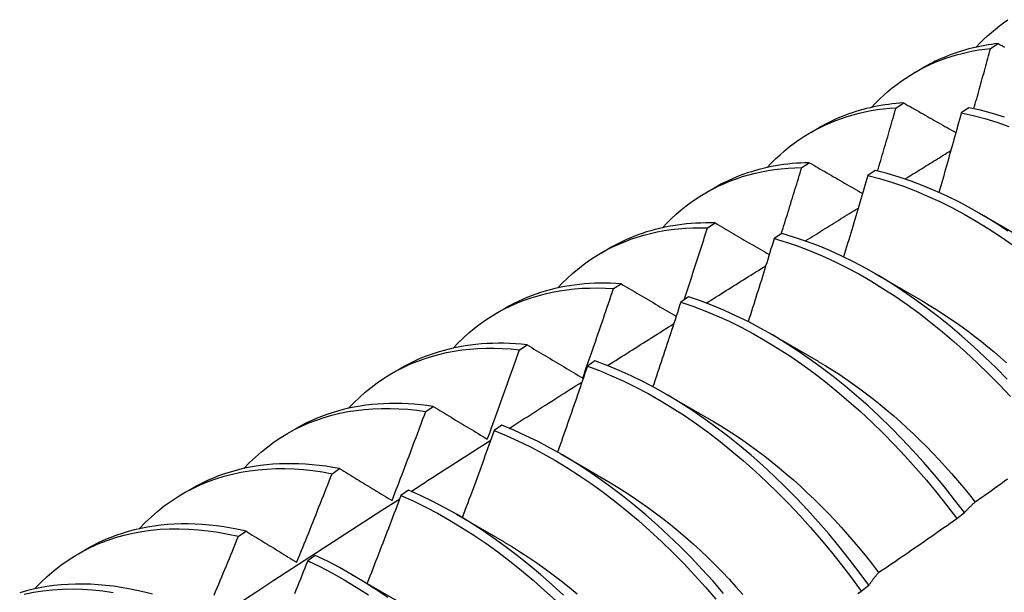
# Model space of a CAD drawing. Header units: inches. Extents: x 25 to 728, y 80 to 333.
# Tile 149 of 160: x 703.391 to 703.718, y 266.765 to 266.956. Entities that reach past the tile are written whole.
import ezdxf

# ---------------------------------------------------------------- set-up
doc = ezdxf.new("R2010")
doc.units = ezdxf.units.IN
doc.header["$MEASUREMENT"] = 0
doc.layers.add('Visible Edges(ANSI)', color=7, linetype='Continuous', lineweight=25)

msp = doc.modelspace()

# ---------------------------------------------------------------- linework, layer by layer
at = {"layer": 'Visible Edges(ANSI)'}
for p, q in [((703.71352, 266.94635), (703.71606, 266.94794)), ((703.68852, 266.93842), (703.69133, 266.94004)), ((703.68208, 266.92659), (703.68462, 266.92819)), ((703.70628, 266.92658), (703.70377, 266.9249)), ((703.65372, 266.91838), (703.65654, 266.92)), ((703.6507, 266.90667), (703.65323, 266.90828)), ((703.67516, 266.90573), (703.67265, 266.90404)), ((703.61892, 266.89834), (703.62174, 266.89996)), ((703.70979, 266.89147), (703.72574, 266.88224)), ((703.61937, 266.88659), (703.6219, 266.88822)), ((703.64407, 266.88474), (703.64156, 266.88303)), ((703.58413, 266.8783), (703.58694, 266.87992)), ((703.67499, 266.87143), (703.69094, 266.86221)), ((703.58809, 266.86636), (703.59062, 266.868)), ((703.613, 266.86359), (703.61049, 266.86188)), ((703.54933, 266.85826), (703.55214, 266.85988)), ((703.64019, 266.8514), (703.65614, 266.84217)), ((703.55685, 266.84598), (703.55938, 266.84763)), ((703.58195, 266.8423), (703.57944, 266.84057)), ((703.51453, 266.83822), (703.51734, 266.83984)), ((703.6054, 266.83136), (703.62135, 266.82213)), ((703.52566, 266.82545), (703.52818, 266.82711)), ((703.55092, 266.82086), (703.54842, 266.81912)), ((703.47973, 266.81818), (703.48254, 266.8198)), ((703.5706, 266.81132), (703.58655, 266.80209)), ((703.4945, 266.80476), (703.49702, 266.80644)), ((703.44493, 266.79814), (703.44774, 266.79976)), ((703.51991, 266.79927), (703.5174, 266.79752)), ((703.5358, 266.79128), (703.55175, 266.78205)), ((703.70226, 266.78984), (703.70482, 266.79179)), ((703.46337, 266.78392), (703.46589, 266.78561)), ((703.41013, 266.7781), (703.41295, 266.77972)), ((703.4889, 266.77754), (703.4864, 266.77578)), ((703.501, 266.77124), (703.51695, 266.76201)), ((703.67047, 266.76566), (703.67304, 266.76762))]:
    msp.add_line(p, q, dxfattribs=at)
at = {"layer": 'Visible Edges(ANSI)', "flags": 128}
for points in [[(703.70876, 266.94675), (703.70998, 266.94804), (703.71122, 266.94928), (703.71249, 266.95049), (703.71379, 266.95165), (703.71512, 266.95278), (703.71647, 266.95386), (703.71786, 266.9549), (703.71926, 266.9559)], [(703.67397, 266.92671), (703.67527, 266.92809), (703.67662, 266.92943), (703.67799, 266.93072), (703.6794, 266.93196), (703.68084, 266.93316), (703.68231, 266.9343), (703.68381, 266.9354), (703.68534, 266.93645), (703.6869, 266.93745), (703.68849, 266.9384), (703.69011, 266.9393), (703.69176, 266.94015), (703.69344, 266.94095), (703.69514, 266.9417), (703.69687, 266.9424), (703.69862, 266.94305), (703.7004, 266.94364), (703.70221, 266.94419), (703.70404, 266.94468), (703.70589, 266.94512), (703.70776, 266.94551), (703.70966, 266.94584), (703.71158, 266.94612), (703.71352, 266.94635)], [(703.71606, 266.94794), (703.71494, 266.94781), (703.71383, 266.94767), (703.71272, 266.9475), (703.71162, 266.94732), (703.71053, 266.94712), (703.70945, 266.9469), (703.70837, 266.94666), (703.7073, 266.94641), (703.70624, 266.94614), (703.70519, 266.94585), (703.70414, 266.94555), (703.70311, 266.94523), (703.70208, 266.94489), (703.70106, 266.94453), (703.70004, 266.94416), (703.69904, 266.94377), (703.69805, 266.94336), (703.69706, 266.94294), (703.69608, 266.9425), (703.69511, 266.94204), (703.69416, 266.94156), (703.69321, 266.94107), (703.69226, 266.94056), (703.69133, 266.94004)], [(703.70796, 266.92623), (703.7082, 266.92707), (703.70843, 266.9279), (703.70867, 266.92874), (703.7089, 266.92958), (703.70914, 266.93042), (703.70937, 266.93126), (703.7096, 266.9321), (703.70984, 266.93294), (703.71007, 266.93378), (703.7103, 266.93461), (703.71053, 266.93545), (703.71077, 266.93629), (703.711, 266.93713), (703.71123, 266.93797), (703.71146, 266.93881), (703.71169, 266.93965), (703.71192, 266.94048), (703.71215, 266.94132), (703.71238, 266.94216), (703.71261, 266.943), (703.71283, 266.94384), (703.71306, 266.94468), (703.71329, 266.94552), (703.71352, 266.94635)], [(703.71606, 266.94794), (703.71676, 266.94755), (703.71746, 266.94715), (703.71817, 266.94676)], [(703.63917, 266.90667), (703.64057, 266.90815), (703.64201, 266.90958), (703.64349, 266.91095), (703.64501, 266.91227), (703.64656, 266.91353), (703.64815, 266.91474), (703.64977, 266.91589), (703.65143, 266.91699), (703.65312, 266.91803), (703.65485, 266.91901), (703.6566, 266.91993), (703.65839, 266.9208), (703.66022, 266.92161), (703.66207, 266.92236), (703.66395, 266.92305), (703.66586, 266.92368), (703.66779, 266.92426), (703.66976, 266.92477), (703.67175, 266.92522), (703.67377, 266.92562), (703.67581, 266.92595), (703.67788, 266.92622), (703.67997, 266.92643), (703.68208, 266.92659)], [(703.68462, 266.92819), (703.68334, 266.9281), (703.68207, 266.92799), (703.68081, 266.92785), (703.67955, 266.9277), (703.67831, 266.92752), (703.67707, 266.92732), (703.67584, 266.9271), (703.67463, 266.92685), (703.67342, 266.92659), (703.67222, 266.9263), (703.67103, 266.92599), (703.66985, 266.92566), (703.66868, 266.92531), (703.66752, 266.92493), (703.66637, 266.92453), (703.66523, 266.92412), (703.66411, 266.92368), (703.66299, 266.92321), (703.66189, 266.92273), (703.66079, 266.92223), (703.65971, 266.9217), (703.65864, 266.92115), (703.65758, 266.92059), (703.65654, 266.92)], [(703.67595, 266.90554), (703.67621, 266.90642), (703.67647, 266.9073), (703.67673, 266.90817), (703.67698, 266.90905), (703.67724, 266.90993), (703.6775, 266.9108), (703.67776, 266.91168), (703.67802, 266.91256), (703.67827, 266.91343), (703.67853, 266.91431), (703.67879, 266.91519), (703.67904, 266.91606), (703.6793, 266.91694), (703.67955, 266.91782), (703.67981, 266.91869), (703.68006, 266.91957), (703.68031, 266.92045), (703.68057, 266.92133), (703.68082, 266.9222), (703.68107, 266.92308), (703.68133, 266.92396), (703.68158, 266.92483), (703.68183, 266.92571), (703.68208, 266.92659)], [(703.68462, 266.92819), (703.68533, 266.92778), (703.68605, 266.92737), (703.68677, 266.92696), (703.68749, 266.92655), (703.6882, 266.92614), (703.68892, 266.92573), (703.68964, 266.92532), (703.69036, 266.92491), (703.69108, 266.9245), (703.69181, 266.92409), (703.69253, 266.92368), (703.69325, 266.92327), (703.69397, 266.92286), (703.6947, 266.92245), (703.69542, 266.92204), (703.69614, 266.92163), (703.69687, 266.92122), (703.6976, 266.9208), (703.69832, 266.92039), (703.69905, 266.91998), (703.69978, 266.91957), (703.7005, 266.91915), (703.70123, 266.91874), (703.70196, 266.91833)], [(703.7181, 266.92348), (703.71413, 266.92468), (703.71019, 266.92572), (703.70628, 266.92658)], [(703.70377, 266.9249), (703.70347, 266.9238), (703.70316, 266.92269), (703.70286, 266.92159), (703.70256, 266.92048), (703.70225, 266.91938), (703.70195, 266.91827), (703.70164, 266.91717), (703.70133, 266.91606), (703.70103, 266.91496), (703.70072, 266.91385), (703.70041, 266.91275), (703.7001, 266.91165), (703.6998, 266.91054), (703.69949, 266.90944), (703.69918, 266.90833), (703.69887, 266.90723), (703.69855, 266.90612), (703.69824, 266.90502), (703.69793, 266.90391), (703.69762, 266.90281), (703.6973, 266.9017), (703.69699, 266.9006), (703.69668, 266.89949), (703.69636, 266.89839)], [(703.70377, 266.9249), (703.70768, 266.92402), (703.71162, 266.92298), (703.71559, 266.92176), (703.71959, 266.92038)], [(703.68503, 266.90286), (703.68566, 266.90326), (703.6863, 266.90365), (703.68693, 266.90405), (703.68757, 266.90444), (703.68821, 266.90484), (703.68884, 266.90523), (703.68948, 266.90563), (703.69011, 266.90602), (703.69075, 266.90641), (703.69139, 266.90681), (703.69202, 266.9072), (703.69266, 266.9076), (703.69329, 266.90799), (703.69393, 266.90838), (703.69457, 266.90878), (703.6952, 266.90917), (703.69584, 266.90956), (703.69648, 266.90996), (703.69711, 266.91035), (703.69775, 266.91074), (703.69838, 266.91114), (703.69902, 266.91153), (703.69966, 266.91192), (703.70029, 266.91232)], [(703.60437, 266.88663), (703.60587, 266.88821), (703.60741, 266.88972), (703.60899, 266.89118), (703.61062, 266.89257), (703.61229, 266.8939), (703.61399, 266.89517), (703.61574, 266.89637), (703.61753, 266.89751), (703.61935, 266.89858), (703.62121, 266.89959), (703.62311, 266.90054), (703.62505, 266.90141), (703.62702, 266.90222), (703.62902, 266.90297), (703.63105, 266.90364), (703.63312, 266.90425), (703.63522, 266.90479), (703.63735, 266.90526), (703.63951, 266.90567), (703.64169, 266.90601), (703.64391, 266.90627), (703.64615, 266.90647), (703.64841, 266.9066), (703.6507, 266.90667)], [(703.65323, 266.90828), (703.65179, 266.90825), (703.65036, 266.90818), (703.64894, 266.90809), (703.64752, 266.90797), (703.64612, 266.90783), (703.64473, 266.90766), (703.64335, 266.90746), (703.64198, 266.90723), (703.64062, 266.90698), (703.63927, 266.90669), (703.63793, 266.90639), (703.63661, 266.90605), (703.6353, 266.90569), (703.634, 266.9053), (703.63271, 266.90489), (703.63144, 266.90445), (703.63018, 266.90398), (703.62893, 266.90348), (703.62769, 266.90296), (703.62647, 266.90241), (703.62527, 266.90184), (703.62408, 266.90124), (703.6229, 266.90061), (703.62174, 266.89996)], [(703.64392, 266.88464), (703.64421, 266.88556), (703.6445, 266.88647), (703.64479, 266.88739), (703.64507, 266.88831), (703.64536, 266.88923), (703.64564, 266.89015), (703.64593, 266.89106), (703.64621, 266.89198), (703.64649, 266.8929), (703.64678, 266.89382), (703.64706, 266.89473), (703.64734, 266.89565), (703.64763, 266.89657), (703.64791, 266.89749), (703.64819, 266.89841), (703.64847, 266.89932), (703.64875, 266.90024), (703.64903, 266.90116), (703.64931, 266.90208), (703.64959, 266.90299), (703.64987, 266.90391), (703.65014, 266.90483), (703.65042, 266.90575), (703.6507, 266.90667)], [(703.65323, 266.90828), (703.65396, 266.90786), (703.65469, 266.90744), (703.65542, 266.90701), (703.65616, 266.90659), (703.65689, 266.90617), (703.65762, 266.90574), (703.65835, 266.90532), (703.65909, 266.9049), (703.65982, 266.90447), (703.66056, 266.90405), (703.66129, 266.90362), (703.66203, 266.9032), (703.66277, 266.90277), (703.6635, 266.90235), (703.66424, 266.90192), (703.66498, 266.9015), (703.66572, 266.90107), (703.66646, 266.90064), (703.6672, 266.90022), (703.66794, 266.89979), (703.66869, 266.89936), (703.66943, 266.89894), (703.67017, 266.89851), (703.67092, 266.89808)], [(703.71929, 266.88554), (703.71528, 266.88815), (703.71125, 266.89062), (703.70721, 266.89293), (703.70317, 266.8951), (703.69913, 266.8971), (703.6951, 266.89895), (703.69107, 266.90064), (703.68706, 266.90216), (703.68307, 266.90352), (703.6791, 266.90471), (703.67516, 266.90573)], [(703.67265, 266.90404), (703.67232, 266.90291), (703.67199, 266.90178), (703.67166, 266.90065), (703.67133, 266.89952), (703.671, 266.89839), (703.67067, 266.89726), (703.67034, 266.89613), (703.67001, 266.895), (703.66968, 266.89387), (703.66935, 266.89274), (703.66901, 266.89161), (703.66868, 266.89048), (703.66835, 266.88935), (703.66801, 266.88822), (703.66768, 266.88709), (703.66734, 266.88596), (703.667, 266.88483), (703.66667, 266.8837), (703.66633, 266.88257), (703.66599, 266.88144), (703.66565, 266.88031), (703.66531, 266.87918), (703.66497, 266.87805), (703.66463, 266.87692)], [(703.67265, 266.90404), (703.67659, 266.90301), (703.68056, 266.9018), (703.68455, 266.90043), (703.68856, 266.8989), (703.69259, 266.8972), (703.69663, 266.89534), (703.70067, 266.89332), (703.70471, 266.89114), (703.70875, 266.88882), (703.71277, 266.88634), (703.71679, 266.88372), (703.72078, 266.88095)], [(703.65191, 266.88224), (703.65265, 266.88269), (703.65338, 266.88315), (703.65411, 266.88361), (703.65484, 266.88407), (703.65557, 266.88452), (703.65631, 266.88498), (703.65704, 266.88544), (703.65777, 266.8859), (703.6585, 266.88635), (703.65923, 266.88681), (703.65997, 266.88727), (703.6607, 266.88772), (703.66143, 266.88818), (703.66216, 266.88864), (703.6629, 266.8891), (703.66363, 266.88955), (703.66436, 266.89001), (703.66509, 266.89047), (703.66582, 266.89092), (703.66656, 266.89138), (703.66729, 266.89184), (703.66802, 266.89229), (703.66875, 266.89275), (703.66949, 266.8932)], [(703.56957, 266.86659), (703.57116, 266.86827), (703.57281, 266.86987), (703.5745, 266.87141), (703.57623, 266.87287), (703.57802, 266.87426), (703.57984, 266.87559), (703.58172, 266.87684), (703.58364, 266.87801), (703.58559, 266.87912), (703.5876, 266.88015), (703.58964, 266.88111), (703.59172, 266.88199), (703.59384, 266.88279), (703.596, 266.88352), (703.59819, 266.88417), (703.60042, 266.88475), (703.60268, 266.88525), (703.60498, 266.88568), (703.6073, 266.88602), (703.60966, 266.88629), (703.61205, 266.88648), (703.61446, 266.8866), (703.6169, 266.88663), (703.61937, 266.88659)], [(703.6219, 266.88822), (703.62029, 266.88825), (703.6187, 266.88825), (703.61711, 266.88821), (703.61553, 266.88814), (703.61397, 266.88804), (703.61242, 266.8879), (703.61088, 266.88774), (703.60936, 266.88754), (703.60784, 266.8873), (703.60634, 266.88704), (703.60486, 266.88674), (703.60339, 266.88641), (703.60193, 266.88604), (703.60049, 266.88565), (703.59906, 266.88522), (703.59765, 266.88476), (703.59625, 266.88427), (703.59487, 266.88374), (703.59351, 266.88318), (703.59216, 266.88259), (703.59083, 266.88197), (703.58951, 266.88132), (703.58822, 266.88064), (703.58694, 266.87992)], [(703.6116, 266.86263), (703.61193, 266.86363), (703.61226, 266.86463), (703.61258, 266.86563), (703.61291, 266.86662), (703.61324, 266.86762), (703.61357, 266.86862), (703.6139, 266.86962), (703.61422, 266.87062), (703.61455, 266.87161), (703.61487, 266.87261), (703.6152, 266.87361), (703.61552, 266.87461), (703.61584, 266.87561), (703.61617, 266.87661), (703.61649, 266.8776), (703.61681, 266.8786), (703.61713, 266.8796), (703.61746, 266.8806), (703.61778, 266.8816), (703.6181, 266.8826), (703.61842, 266.8836), (703.61873, 266.88459), (703.61905, 266.88559), (703.61937, 266.88659)], [(703.6219, 266.88822), (703.62264, 266.88778), (703.62339, 266.88735), (703.62413, 266.88691), (703.62488, 266.88648), (703.62562, 266.88604), (703.62637, 266.8856), (703.62711, 266.88516), (703.62786, 266.88473), (703.62861, 266.88429), (703.62936, 266.88385), (703.63011, 266.88341), (703.63086, 266.88297), (703.63161, 266.88254), (703.63236, 266.8821), (703.63311, 266.88166), (703.63387, 266.88122), (703.63462, 266.88078), (703.63537, 266.88034), (703.63613, 266.8799), (703.63689, 266.87946), (703.63764, 266.87902), (703.6384, 266.87857), (703.63916, 266.87813), (703.63992, 266.87769)], [(703.64156, 266.88303), (703.6412, 266.88188), (703.64085, 266.88073), (703.64049, 266.87957), (703.64014, 266.87842), (703.63978, 266.87727), (703.63943, 266.87611), (703.63907, 266.87496), (703.63871, 266.87381), (703.63836, 266.87265), (703.638, 266.8715), (703.63764, 266.87035), (703.63728, 266.86919), (703.63692, 266.86804), (703.63656, 266.86689), (703.63619, 266.86573), (703.63583, 266.86458), (703.63547, 266.86343), (703.63511, 266.86227), (703.63474, 266.86112), (703.63438, 266.85997), (703.63401, 266.85882), (703.63365, 266.85766), (703.63328, 266.85651), (703.63291, 266.85536)], [(703.64156, 266.88303), (703.64552, 266.88184), (703.64952, 266.88048), (703.65353, 266.87895), (703.65755, 266.87726), (703.66159, 266.87541), (703.66563, 266.8734), (703.66967, 266.87124), (703.67371, 266.86892), (703.67774, 266.86645), (703.68175, 266.86384), (703.68575, 266.86108), (703.68972, 266.85818), (703.69367, 266.85514), (703.69758, 266.85197), (703.70146, 266.84868), (703.70529, 266.84525), (703.70908, 266.84171), (703.71282, 266.83805), (703.71651, 266.83429), (703.72014, 266.83041)], [(703.71904, 266.8362), (703.71535, 266.83996), (703.71161, 266.8436), (703.70782, 266.84714), (703.70398, 266.85055), (703.7001, 266.85384), (703.69618, 266.857), (703.69223, 266.86002), (703.68826, 266.86291), (703.68426, 266.86566), (703.68024, 266.86826), (703.67621, 266.87072), (703.67218, 266.87303), (703.66813, 266.87518), (703.66409, 266.87718), (703.66006, 266.87902), (703.65603, 266.88069), (703.65202, 266.88221), (703.64803, 266.88355), (703.64407, 266.88474)], [(703.61894, 266.86152), (703.61977, 266.86205), (703.6206, 266.86257), (703.62142, 266.86309), (703.62225, 266.86361), (703.62308, 266.86413), (703.6239, 266.86465), (703.62473, 266.86517), (703.62555, 266.86569), (703.62638, 266.86621), (703.62721, 266.86673), (703.62803, 266.86725), (703.62886, 266.86777), (703.62969, 266.86829), (703.63051, 266.86881), (703.63134, 266.86933), (703.63217, 266.86985), (703.63299, 266.87037), (703.63382, 266.87089), (703.63465, 266.87141), (703.63547, 266.87193), (703.6363, 266.87245), (703.63713, 266.87297), (703.63795, 266.87349), (703.63878, 266.874)], [(703.53477, 266.84656), (703.53646, 266.84832), (703.5382, 266.85002), (703.54, 266.85163), (703.54185, 266.85316), (703.54375, 266.85462), (703.5457, 266.856), (703.5477, 266.85729), (703.54975, 266.8585), (703.55185, 266.85963), (703.55399, 266.86068), (703.55618, 266.86164), (703.55841, 266.86252), (703.56068, 266.86332), (703.563, 266.86402), (703.56535, 266.86465), (703.56774, 266.86518), (703.57017, 266.86564), (703.57264, 266.866), (703.57514, 266.86628), (703.57767, 266.86647), (703.58023, 266.86657), (703.58282, 266.86659), (703.58544, 266.86652), (703.58809, 266.86636)], [(703.59062, 266.868), (703.58884, 266.86811), (703.58707, 266.86818), (703.58532, 266.86821), (703.58358, 266.8682), (703.58186, 266.86815), (703.58014, 266.86807), (703.57845, 266.86794), (703.57676, 266.86778), (703.57509, 266.86757), (703.57344, 266.86733), (703.5718, 266.86705), (703.57018, 266.86673), (703.56857, 266.86637), (703.56699, 266.86597), (703.56542, 266.86553), (703.56386, 266.86506), (703.56233, 266.86454), (703.56082, 266.86399), (703.55932, 266.8634), (703.55784, 266.86277), (703.55639, 266.8621), (703.55495, 266.8614), (703.55353, 266.86066), (703.55214, 266.85988)], [(703.59062, 266.868), (703.59137, 266.86756), (703.59213, 266.86711), (703.59288, 266.86666), (703.59364, 266.86621), (703.5944, 266.86576), (703.59516, 266.86531), (703.59592, 266.86486), (703.59668, 266.86441), (703.59744, 266.86396), (703.59821, 266.86351), (703.59897, 266.86305), (703.59973, 266.8626), (703.6005, 266.86215), (703.60126, 266.8617), (703.60203, 266.86124), (703.6028, 266.86079), (703.60356, 266.86034), (703.60433, 266.85988), (703.6051, 266.85943), (703.60587, 266.85897), (703.60664, 266.85852), (703.60741, 266.85806), (703.60819, 266.85761), (703.60896, 266.85715)], [(703.57787, 266.83657), (703.57831, 266.83781), (703.57874, 266.83905), (703.57918, 266.84029), (703.57961, 266.84153), (703.58004, 266.84277), (703.58047, 266.84402), (703.5809, 266.84526), (703.58133, 266.8465), (703.58176, 266.84774), (703.58219, 266.84898), (703.58261, 266.85022), (703.58304, 266.85146), (703.58347, 266.8527), (703.58389, 266.85394), (703.58431, 266.85518), (703.58474, 266.85643), (703.58516, 266.85767), (703.58558, 266.85891), (703.586, 266.86015), (703.58642, 266.86139), (703.58684, 266.86264), (703.58726, 266.86388), (703.58767, 266.86512), (703.58809, 266.86636)], [(703.70482, 266.79179), (703.70154, 266.79611), (703.69818, 266.80035), (703.69474, 266.8045), (703.69124, 266.80856), (703.68766, 266.81252), (703.68403, 266.81638), (703.68033, 266.82014), (703.67659, 266.82378), (703.67279, 266.8273), (703.66895, 266.83071), (703.66507, 266.83399), (703.66115, 266.83714), (703.6572, 266.84016), (703.65322, 266.84304), (703.64922, 266.84578), (703.6452, 266.84837), (703.64117, 266.85082), (703.63714, 266.85312), (703.6331, 266.85526), (703.62905, 266.85725), (703.62502, 266.85908), (703.621, 266.86075), (703.61699, 266.86225), (703.613, 266.86359)], [(703.61049, 266.86188), (703.61011, 266.8607), (703.60973, 266.85953), (703.60935, 266.85835), (703.60897, 266.85718), (703.60859, 266.856), (703.6082, 266.85483), (703.60782, 266.85365), (703.60744, 266.85248), (703.60705, 266.8513), (703.60667, 266.85013), (703.60628, 266.84896), (703.60589, 266.84778), (703.60551, 266.84661), (703.60512, 266.84543), (703.60473, 266.84426), (703.60434, 266.84309), (703.60395, 266.84191), (703.60356, 266.84074), (703.60317, 266.83957), (703.60278, 266.83839), (703.60238, 266.83722), (703.60199, 266.83605), (703.6016, 266.83487), (703.6012, 266.8337)], [(703.61049, 266.86188), (703.61448, 266.86052), (703.61849, 266.85901), (703.62251, 266.85733), (703.62655, 266.85549), (703.63059, 266.85349), (703.63463, 266.85133), (703.63867, 266.84902), (703.6427, 266.84656), (703.64671, 266.84396), (703.65071, 266.84121), (703.65469, 266.83831), (703.65864, 266.83529), (703.66255, 266.83213), (703.66643, 266.82884), (703.67027, 266.82542), (703.67406, 266.82189), (703.67781, 266.81824), (703.68149, 266.81447), (703.68513, 266.81061), (703.68869, 266.80663), (703.69219, 266.80257), (703.69562, 266.79841), (703.69898, 266.79416), (703.70226, 266.78984)], [(703.69094, 266.86214), (703.69313, 266.86085), (703.69532, 266.8595), (703.6975, 266.85811), (703.69968, 266.85667), (703.70185, 266.85518), (703.70402, 266.85364), (703.70617, 266.85206), (703.70832, 266.85043), (703.71045, 266.84876), (703.71257, 266.84704), (703.71468, 266.84528), (703.71678, 266.84348), (703.71886, 266.84163)], [(703.58611, 266.84073), (703.58703, 266.84131), (703.58794, 266.8419), (703.58886, 266.84248), (703.58978, 266.84307), (703.5907, 266.84365), (703.59162, 266.84423), (703.59254, 266.84482), (703.59346, 266.8454), (703.59438, 266.84598), (703.5953, 266.84657), (703.59622, 266.84715), (703.59714, 266.84773), (703.59806, 266.84832), (703.59898, 266.8489), (703.5999, 266.84948), (703.60082, 266.85007), (703.60174, 266.85065), (703.60266, 266.85123), (703.60358, 266.85181), (703.6045, 266.8524), (703.60542, 266.85298), (703.60633, 266.85356), (703.60725, 266.85414), (703.60817, 266.85472)], [(703.55938, 266.84763), (703.55743, 266.84783), (703.55549, 266.84799), (703.55357, 266.84809), (703.55167, 266.84816), (703.54978, 266.84817), (703.5479, 266.84814), (703.54604, 266.84807), (703.54419, 266.84795), (703.54237, 266.84778), (703.54056, 266.84757), (703.53876, 266.84731), (703.53699, 266.84701), (703.53524, 266.84666), (703.5335, 266.84626), (703.53179, 266.84582), (703.53009, 266.84533), (703.52842, 266.8448), (703.52677, 266.84423), (703.52514, 266.84361), (703.52353, 266.84294), (703.52195, 266.84223), (703.52039, 266.84148), (703.51885, 266.84068), (703.51734, 266.83984)], [(703.55938, 266.84763), (703.56014, 266.84718), (703.5609, 266.84672), (703.56166, 266.84626), (703.56243, 266.84581), (703.56319, 266.84535), (703.56396, 266.84489), (703.56472, 266.84443), (703.56549, 266.84397), (703.56626, 266.84351), (703.56703, 266.84305), (703.56779, 266.84259), (703.56857, 266.84213), (703.56934, 266.84167), (703.57011, 266.84121), (703.57088, 266.84075), (703.57165, 266.84029), (703.57243, 266.83982), (703.5732, 266.83936), (703.57398, 266.8389), (703.57476, 266.83843), (703.57553, 266.83797), (703.57631, 266.8375), (703.57709, 266.83704), (703.57787, 266.83657)], [(703.49997, 266.82652), (703.50176, 266.82838), (703.5036, 266.83016), (703.5055, 266.83185), (703.50747, 266.83346), (703.50949, 266.83497), (703.51156, 266.8364), (703.51369, 266.83773), (703.51588, 266.83898), (703.51811, 266.84013), (703.5204, 266.84119), (703.52274, 266.84215), (703.52512, 266.84302), (703.52755, 266.8438), (703.53002, 266.84448), (703.53254, 266.84506), (703.5351, 266.84555), (703.5377, 266.84594), (703.54033, 266.84624), (703.54301, 266.84644), (703.54571, 266.84654), (703.54845, 266.84655), (703.55122, 266.84645), (703.55403, 266.84627), (703.55685, 266.84598)], [(703.54614, 266.81627), (703.5466, 266.8175), (703.54705, 266.81874), (703.54751, 266.81998), (703.54796, 266.82121), (703.54841, 266.82245), (703.54886, 266.82369), (703.54932, 266.82492), (703.54977, 266.82616), (703.55021, 266.8274), (703.55066, 266.82864), (703.55111, 266.82987), (703.55156, 266.83111), (703.552, 266.83235), (703.55245, 266.83359), (703.55289, 266.83483), (703.55334, 266.83607), (703.55378, 266.83731), (703.55422, 266.83854), (703.55466, 266.83978), (703.5551, 266.84102), (703.55554, 266.84226), (703.55598, 266.8435), (703.55642, 266.84474), (703.55685, 266.84598)], [(703.57944, 266.84057), (703.57904, 266.83938), (703.57863, 266.83818), (703.57822, 266.83699), (703.57781, 266.83579), (703.57741, 266.8346), (703.577, 266.83341), (703.57658, 266.83221), (703.57617, 266.83102), (703.57576, 266.82983), (703.57535, 266.82864), (703.57494, 266.82744), (703.57452, 266.82625), (703.57411, 266.82506), (703.57369, 266.82386), (703.57328, 266.82267), (703.57286, 266.82148), (703.57244, 266.82029), (703.57202, 266.8191), (703.57161, 266.8179), (703.57119, 266.81671), (703.57077, 266.81552), (703.57035, 266.81433), (703.56992, 266.81314), (703.5695, 266.81194)], [(703.57944, 266.84057), (703.58345, 266.83906), (703.58748, 266.83739), (703.59151, 266.83556), (703.59555, 266.83357), (703.59959, 266.83142), (703.60363, 266.82912), (703.60766, 266.82667), (703.61168, 266.82408), (703.61568, 266.82133), (703.61965, 266.81845), (703.6236, 266.81543), (703.62752, 266.81228), (703.6314, 266.809), (703.63524, 266.80559), (703.63904, 266.80206), (703.64279, 266.79842), (703.64648, 266.79466), (703.65011, 266.7908), (703.65368, 266.78683), (703.65719, 266.78277), (703.66062, 266.77862), (703.66398, 266.77438), (703.66727, 266.77006), (703.67047, 266.76566)], [(703.67304, 266.76762), (703.66983, 266.77201), (703.66654, 266.77632), (703.66318, 266.78056), (703.65974, 266.7847), (703.65623, 266.78876), (703.65265, 266.79271), (703.64901, 266.79657), (703.64532, 266.80032), (703.64156, 266.80395), (703.63777, 266.80747), (703.63392, 266.81087), (703.63004, 266.81414), (703.62612, 266.81728), (703.62216, 266.82029), (703.61819, 266.82317), (703.61419, 266.8259), (703.61017, 266.82848), (703.60614, 266.83092), (703.6021, 266.83321), (703.59806, 266.83535), (703.59402, 266.83733), (703.58998, 266.83914), (703.58596, 266.8408), (703.58195, 266.8423)], [(703.65615, 266.84212), (703.65848, 266.84075), (703.6608, 266.83933), (703.66312, 266.83784), (703.66543, 266.8363), (703.66773, 266.83471), (703.67002, 266.83306), (703.6723, 266.83135), (703.67457, 266.8296), (703.67683, 266.82779), (703.67907, 266.82593), (703.6813, 266.82402), (703.68351, 266.82206), (703.68571, 266.82006), (703.68788, 266.81801), (703.69004, 266.81592), (703.69218, 266.81378), (703.69429, 266.81161), (703.69639, 266.80939), (703.69846, 266.80714), (703.7005, 266.80484), (703.70252, 266.80252), (703.70451, 266.80016), (703.70648, 266.79776), (703.70841, 266.79533)], [(703.55339, 266.81985), (703.5544, 266.8205), (703.55541, 266.82115), (703.55642, 266.82179), (703.55743, 266.82244), (703.55845, 266.82309), (703.55946, 266.82374), (703.56047, 266.82438), (703.56148, 266.82503), (703.56249, 266.82568), (703.5635, 266.82632), (703.56452, 266.82697), (703.56553, 266.82762), (703.56654, 266.82826), (703.56755, 266.82891), (703.56856, 266.82956), (703.56958, 266.8302), (703.57059, 266.83085), (703.5716, 266.83149), (703.57261, 266.83214), (703.57362, 266.83278), (703.57464, 266.83343), (703.57565, 266.83407), (703.57666, 266.83472), (703.57767, 266.83536)], [(703.52818, 266.82711), (703.52606, 266.82741), (703.52395, 266.82766), (703.52186, 266.82786), (703.51979, 266.828), (703.51773, 266.8281), (703.51568, 266.82813), (703.51366, 266.82812), (703.51165, 266.82805), (703.50966, 266.82793), (703.50769, 266.82775), (703.50574, 266.82753), (703.50382, 266.82725), (703.50191, 266.82691), (703.50002, 266.82653), (703.49816, 266.82609), (703.49633, 266.8256), (703.49451, 266.82505), (703.49272, 266.82446), (703.49096, 266.82381), (703.48922, 266.82311), (703.48751, 266.82236), (703.48583, 266.82156), (703.48417, 266.82071), (703.48254, 266.8198)], [(703.52818, 266.82711), (703.52892, 266.82666), (703.52966, 266.82622), (703.5304, 266.82577), (703.53114, 266.82532), (703.53188, 266.82487), (703.53262, 266.82442), (703.53337, 266.82397), (703.53411, 266.82352), (703.53486, 266.82307), (703.5356, 266.82262), (703.53635, 266.82217), (703.5371, 266.82172), (703.53785, 266.82127), (703.5386, 266.82081), (703.53935, 266.82036), (703.5401, 266.81991), (703.54085, 266.81945), (703.54161, 266.819), (703.54236, 266.81855), (703.54312, 266.81809), (703.54387, 266.81763), (703.54463, 266.81718), (703.54538, 266.81672), (703.54614, 266.81627)], [(703.46517, 266.80648), (703.46705, 266.80844), (703.469, 266.8103), (703.47101, 266.81207), (703.47309, 266.81374), (703.47523, 266.81532), (703.47743, 266.81679), (703.47969, 266.81816), (703.48201, 266.81943), (703.48439, 266.8206), (703.48682, 266.82167), (703.48931, 266.82263), (703.49185, 266.82348), (703.49444, 266.82423), (703.49707, 266.82488), (703.49976, 266.82542), (703.50248, 266.82585), (703.50525, 266.82617), (703.50806, 266.82639), (703.51091, 266.8265), (703.5138, 266.8265), (703.51671, 266.8264), (703.51967, 266.82619), (703.52265, 266.82587), (703.52566, 266.82545)], [(703.51445, 266.79583), (703.51492, 266.79706), (703.5154, 266.79829), (703.51587, 266.79952), (703.51635, 266.80076), (703.51682, 266.80199), (703.51729, 266.80322), (703.51777, 266.80446), (703.51824, 266.80569), (703.51871, 266.80692), (703.51918, 266.80816), (703.51964, 266.80939), (703.52011, 266.81062), (703.52058, 266.81186), (703.52104, 266.81309), (703.52151, 266.81433), (703.52197, 266.81556), (703.52244, 266.8168), (703.5229, 266.81803), (703.52336, 266.81927), (703.52382, 266.8205), (703.52428, 266.82174), (703.52474, 266.82297), (703.5252, 266.82421), (703.52566, 266.82545)], [(703.62473, 266.76491), (703.62122, 266.76896), (703.61764, 266.77291), (703.614, 266.77676), (703.6103, 266.7805), (703.60654, 266.78412), (703.60274, 266.78764), (703.59889, 266.79103), (703.59501, 266.79429), (703.59108, 266.79743), (703.58713, 266.80043), (703.58315, 266.80329), (703.57915, 266.80602), (703.57513, 266.80859), (703.5711, 266.81102), (703.56706, 266.8133), (703.56302, 266.81543), (703.55898, 266.8174), (703.55494, 266.81921), (703.55092, 266.82086)], [(703.62134, 266.82211), (703.6238, 266.82065), (703.62626, 266.81912), (703.62871, 266.81754), (703.63115, 266.81588), (703.63359, 266.81417), (703.63601, 266.8124), (703.63842, 266.81057), (703.64082, 266.80868), (703.64321, 266.80674), (703.64557, 266.80474), (703.64793, 266.80269), (703.65026, 266.80059), (703.65257, 266.79844), (703.65486, 266.79624), (703.65713, 266.79399), (703.65938, 266.7917), (703.66159, 266.78936), (703.66379, 266.78698), (703.66595, 266.78456), (703.66808, 266.7821), (703.67019, 266.7796), (703.67226, 266.77706), (703.67429, 266.77448), (703.67629, 266.77187)], [(703.54842, 266.81912), (703.54798, 266.81791), (703.54755, 266.8167), (703.54711, 266.81549), (703.54668, 266.81428), (703.54624, 266.81307), (703.5458, 266.81186), (703.54537, 266.81065), (703.54493, 266.80944), (703.54449, 266.80823), (703.54405, 266.80702), (703.54361, 266.80581), (703.54317, 266.8046), (703.54272, 266.8034), (703.54228, 266.80219), (703.54184, 266.80098), (703.54139, 266.79977), (703.54095, 266.79856), (703.5405, 266.79736), (703.54005, 266.79615), (703.53961, 266.79494), (703.53916, 266.79373), (703.53871, 266.79253), (703.53826, 266.79132), (703.53781, 266.79011)], [(703.54842, 266.81912), (703.55244, 266.81746), (703.55647, 266.81564), (703.56051, 266.81365), (703.56456, 266.81152), (703.56859, 266.80923), (703.57262, 266.80678), (703.57664, 266.80419), (703.58064, 266.80146), (703.58462, 266.79859), (703.58857, 266.79557), (703.59249, 266.79243), (703.59638, 266.78915), (703.60022, 266.78575), (703.60402, 266.78223), (703.60777, 266.7786), (703.61146, 266.77485), (703.6151, 266.77099), (703.61868, 266.76703), (703.62219, 266.76298)], [(703.52078, 266.79888), (703.52189, 266.79959), (703.52299, 266.8003), (703.52409, 266.80102), (703.5252, 266.80173), (703.5263, 266.80244), (703.5274, 266.80315), (703.52851, 266.80386), (703.52961, 266.80457), (703.53072, 266.80529), (703.53182, 266.806), (703.53292, 266.80671), (703.53403, 266.80742), (703.53513, 266.80813), (703.53624, 266.80884), (703.53734, 266.80955), (703.53845, 266.81026), (703.53955, 266.81097), (703.54065, 266.81168), (703.54176, 266.81239), (703.54286, 266.8131), (703.54397, 266.81381), (703.54507, 266.81452), (703.54618, 266.81523), (703.54728, 266.81593)], [(703.49702, 266.80644), (703.49472, 266.80685), (703.49245, 266.80721), (703.49018, 266.80751), (703.48794, 266.80775), (703.48571, 266.80792), (703.4835, 266.80804), (703.48131, 266.80809), (703.47913, 266.80808), (703.47698, 266.80802), (703.47485, 266.80789), (703.47274, 266.8077), (703.47066, 266.80745), (703.4686, 266.80714), (703.46656, 266.80677), (703.46455, 266.80634), (703.46257, 266.80584), (703.46061, 266.80529), (703.45868, 266.80468), (703.45678, 266.80401), (703.45491, 266.80328), (703.45307, 266.80249), (703.45126, 266.80164), (703.44949, 266.80073), (703.44774, 266.79976)], [(703.43038, 266.78644), (703.43235, 266.78849), (703.4344, 266.79044), (703.43652, 266.79229), (703.43871, 266.79403), (703.44097, 266.79565), (703.4433, 266.79717), (703.4457, 266.79858), (703.44816, 266.79987), (703.45068, 266.80105), (703.45326, 266.80212), (703.4559, 266.80307), (703.45859, 266.80391), (703.46134, 266.80462), (703.46414, 266.80523), (703.467, 266.80571), (703.46989, 266.80608), (703.47284, 266.80632), (703.47582, 266.80645), (703.47885, 266.80647), (703.48191, 266.80636), (703.48501, 266.80614), (703.48814, 266.8058), (703.49131, 266.80534), (703.4945, 266.80476)], [(703.48278, 266.77526), (703.48328, 266.77648), (703.48378, 266.77771), (703.48427, 266.77894), (703.48477, 266.78017), (703.48526, 266.78139), (703.48576, 266.78262), (703.48625, 266.78385), (703.48674, 266.78508), (703.48723, 266.78631), (703.48772, 266.78754), (703.48821, 266.78876), (703.4887, 266.78999), (703.48919, 266.79122), (703.48968, 266.79245), (703.49016, 266.79368), (703.49065, 266.79491), (703.49113, 266.79614), (703.49162, 266.79737), (703.4921, 266.7986), (703.49258, 266.79983), (703.49306, 266.80107), (703.49354, 266.8023), (703.49402, 266.80353), (703.4945, 266.80476)], [(703.49702, 266.80644), (703.49773, 266.806), (703.49845, 266.80556), (703.49917, 266.80513), (703.49989, 266.80469), (703.50061, 266.80425), (703.50133, 266.80381), (703.50205, 266.80337), (703.50277, 266.80293), (703.5035, 266.80249), (703.50422, 266.80205), (703.50495, 266.80161), (703.50567, 266.80116), (703.5064, 266.80072), (703.50713, 266.80028), (703.50785, 266.79984), (703.50858, 266.79939), (703.50931, 266.79895), (703.51004, 266.7985), (703.51078, 266.79806), (703.51151, 266.79761), (703.51224, 266.79717), (703.51298, 266.79672), (703.51371, 266.79627), (703.51445, 266.79583)], [(703.58654, 266.80203), (703.58914, 266.80049), (703.59173, 266.79887), (703.59432, 266.79719), (703.5969, 266.79544), (703.59947, 266.79362), (703.60202, 266.79174), (703.60457, 266.7898), (703.60709, 266.78779), (703.6096, 266.78572), (703.61209, 266.78359), (703.61456, 266.7814), (703.61701, 266.77916), (703.61944, 266.77686), (703.62183, 266.7745), (703.6242, 266.77209), (703.62654, 266.76963), (703.62885, 266.76712), (703.63113, 266.76456)], [(703.70844, 266.79537), (703.70951, 266.79614), (703.71058, 266.7969), (703.71165, 266.79766), (703.71272, 266.79843), (703.71379, 266.7992), (703.71486, 266.79996), (703.71593, 266.80073), (703.71699, 266.8015), (703.71806, 266.80227), (703.71913, 266.80304)], [(703.57152, 266.7643), (703.56771, 266.7678), (703.56386, 266.77119), (703.55998, 266.77444), (703.55605, 266.77757), (703.5521, 266.78056), (703.54811, 266.78342), (703.54411, 266.78613), (703.54009, 266.7887), (703.53606, 266.79113), (703.53202, 266.7934), (703.52798, 266.79551), (703.52394, 266.79747), (703.51991, 266.79927)], [(703.46319, 266.76146), (703.46916, 266.76536), (703.47514, 266.76926), (703.48112, 266.77316), (703.4871, 266.77705), (703.49307, 266.78094), (703.49905, 266.78482), (703.50504, 266.7887), (703.51102, 266.79257), (703.517, 266.79644)], [(703.5174, 266.79752), (703.51694, 266.7963), (703.51648, 266.79508), (703.51602, 266.79386), (703.51556, 266.79264), (703.51509, 266.79142), (703.51463, 266.7902), (703.51416, 266.78898), (703.5137, 266.78776), (703.51323, 266.78654), (703.51277, 266.78532), (703.5123, 266.7841), (703.51183, 266.78288), (703.51136, 266.78166), (703.51089, 266.78044), (703.51042, 266.77922), (703.50995, 266.778), (703.50948, 266.77678), (703.509, 266.77556), (703.50853, 266.77435), (703.50805, 266.77313), (703.50758, 266.77191), (703.5071, 266.77069), (703.50663, 266.76947), (703.50615, 266.76826)], [(703.5174, 266.79752), (703.52144, 266.79571), (703.52548, 266.79374), (703.52952, 266.79161), (703.53356, 266.78933), (703.53759, 266.78689), (703.54161, 266.78431), (703.54561, 266.78159), (703.54959, 266.77872), (703.55354, 266.77572), (703.55746, 266.77258), (703.56135, 266.76931), (703.56519, 266.76592), (703.56899, 266.76241)], [(703.70482, 266.79179), (703.70497, 266.79195), (703.70511, 266.79211), (703.70526, 266.79227), (703.7054, 266.79243), (703.70555, 266.79259), (703.7057, 266.79274), (703.70585, 266.7929), (703.70599, 266.79305), (703.70614, 266.79321), (703.70629, 266.79336), (703.70644, 266.79351), (703.70659, 266.79366), (703.70674, 266.79381), (703.7069, 266.79396), (703.70705, 266.7941), (703.7072, 266.79425), (703.70735, 266.79439), (703.70751, 266.79454), (703.70766, 266.79468), (703.70781, 266.79482), (703.70797, 266.79496), (703.70812, 266.7951), (703.70828, 266.79524), (703.70844, 266.79537)], [(703.46589, 266.78561), (703.46342, 266.78616), (703.46097, 266.78663), (703.45854, 266.78704), (703.45612, 266.78738), (703.45372, 266.78765), (703.45134, 266.78785), (703.44898, 266.78799), (703.44664, 266.78805), (703.44432, 266.78804), (703.44203, 266.78797), (703.43976, 266.78783), (703.43752, 266.78761), (703.4353, 266.78733), (703.43311, 266.78698), (703.43095, 266.78656), (703.42882, 266.78607), (703.42672, 266.78552), (703.42465, 266.78489), (703.42261, 266.7842), (703.42061, 266.78344), (703.41864, 266.78261), (703.4167, 266.78171), (703.41481, 266.78075), (703.41295, 266.77972)], [(703.6763, 266.77187), (703.67739, 266.77261), (703.67848, 266.77335), (703.67957, 266.77409), (703.68065, 266.77483), (703.68174, 266.77557), (703.68283, 266.77631), (703.68391, 266.77705), (703.685, 266.7778), (703.68608, 266.77854), (703.68716, 266.77929), (703.68825, 266.78004), (703.68933, 266.78078), (703.69041, 266.78153), (703.69149, 266.78228), (703.69257, 266.78303), (703.69365, 266.78379), (703.69473, 266.78454), (703.6958, 266.78529), (703.69688, 266.78605), (703.69796, 266.7868), (703.69903, 266.78756), (703.70011, 266.78832), (703.70118, 266.78908), (703.70226, 266.78984)], [(703.39558, 266.7664), (703.39765, 266.76855), (703.3998, 266.77058), (703.40203, 266.7725), (703.40434, 266.7743), (703.40672, 266.77599), (703.40918, 266.77754), (703.41171, 266.77898), (703.41431, 266.7803), (703.41698, 266.78148), (703.41971, 266.78255), (703.4225, 266.78348), (703.42536, 266.78429), (703.42827, 266.78497), (703.43124, 266.78552), (703.43426, 266.78594), (703.43733, 266.78624), (703.44045, 266.7864), (703.44361, 266.78643), (703.44682, 266.78634), (703.45006, 266.78611), (703.45334, 266.78576), (703.45666, 266.78527), (703.46, 266.78466), (703.46337, 266.78392)], [(703.46589, 266.78561), (703.46658, 266.78519), (703.46728, 266.78476), (703.46797, 266.78433), (703.46867, 266.7839), (703.46937, 266.78348), (703.47007, 266.78305), (703.47077, 266.78262), (703.47147, 266.78219), (703.47217, 266.78176), (703.47287, 266.78133), (703.47357, 266.7809), (703.47428, 266.78047), (703.47498, 266.78004), (703.47569, 266.77961), (703.47639, 266.77917), (703.4771, 266.77874), (703.47781, 266.77831), (703.47851, 266.77787), (703.47922, 266.77744), (703.47993, 266.777), (703.48065, 266.77657), (703.48136, 266.77613), (703.48207, 266.77569), (703.48278, 266.77526)], [(703.45528, 266.76433), (703.45579, 266.76555), (703.4563, 266.76678), (703.45681, 266.768), (703.45732, 266.76922), (703.45783, 266.77045), (703.45834, 266.77167), (703.45885, 266.77289), (703.45935, 266.77412), (703.45986, 266.77534), (703.46036, 266.77657), (703.46087, 266.77779), (703.46137, 266.77902), (703.46187, 266.78024), (703.46237, 266.78147), (703.46287, 266.7827), (703.46337, 266.78392)], [(703.55175, 266.78199), (703.55449, 266.78037), (703.55722, 266.77867), (703.55994, 266.7769), (703.56265, 266.77505), (703.56535, 266.77313), (703.56803, 266.77113), (703.5707, 266.76907), (703.57335, 266.76693), (703.57598, 266.76472)], [(703.4864, 266.77578), (703.48591, 266.77455), (703.48542, 266.77333), (703.48494, 266.7721), (703.48445, 266.77087), (703.48396, 266.76965), (703.48347, 266.76842), (703.48298, 266.76719), (703.48249, 266.76597), (703.482, 266.76474)], [(703.4864, 266.77578), (703.49044, 266.77382), (703.49448, 266.7717), (703.49852, 266.76943), (703.50255, 266.767), (703.50657, 266.76443)], [(703.51308, 266.76355), (703.50908, 266.76625), (703.50506, 266.76881), (703.50102, 266.77122), (703.49698, 266.77349), (703.49294, 266.77559), (703.4889, 266.77754)], [(703.67304, 266.76762), (703.67317, 266.76781), (703.6733, 266.76799), (703.67343, 266.76818), (703.67356, 266.76837), (703.67369, 266.76856), (703.67383, 266.76874), (703.67396, 266.76892), (703.67409, 266.76911), (703.67423, 266.76929), (703.67436, 266.76947), (703.6745, 266.76965), (703.67463, 266.76982), (703.67477, 266.77), (703.67491, 266.77018), (703.67504, 266.77035), (703.67518, 266.77052), (703.67532, 266.7707), (703.67546, 266.77087), (703.6756, 266.77104), (703.67574, 266.77121), (703.67588, 266.77138), (703.67602, 266.77154), (703.67616, 266.77171), (703.6763, 266.77187)], [(703.43479, 266.76463), (703.43215, 266.76532), (703.42953, 266.76592), (703.42692, 266.76645), (703.42433, 266.76691), (703.42176, 266.76728), (703.4192, 266.76758), (703.41667, 266.7678), (703.41417, 266.76795), (703.41168, 266.76801), (703.40922, 266.768), (703.40679, 266.76791), (703.40439, 266.76774), (703.40201, 266.76749), (703.39967, 266.76717), (703.39735, 266.76677), (703.39507, 266.76629), (703.39283, 266.76573), (703.39062, 266.76509)], [(703.39214, 266.76464), (703.39522, 266.76527), (703.39835, 266.76577), (703.40155, 266.76612), (703.40479, 266.76633), (703.40809, 266.7664), (703.41143, 266.76633), (703.41481, 266.76611), (703.41824, 266.76576), (703.4217, 266.76526)], [(703.66937, 266.76493), (703.67047, 266.76566)]]:
    msp.add_lwpolyline(points, dxfattribs=at)

doc.saveas('drawing.dxf')
